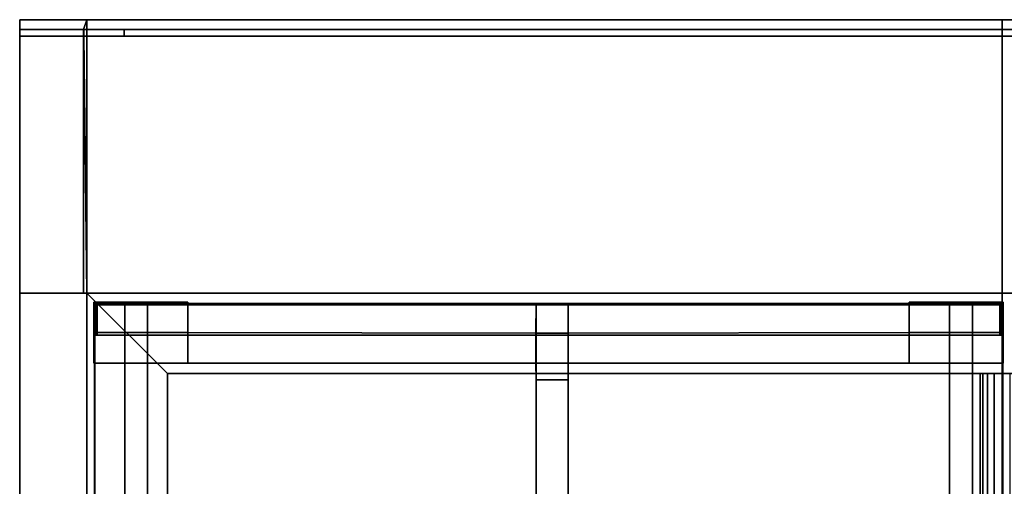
# Model space of a CAD drawing. Extents: x -17.9 to 18, y -14.2 to 13.3.
# Tile 34 of 61: x -17.9 to -5.7, y 7.5 to 13.3. Entities that reach past the tile are written whole.
import ezdxf

# ---------------------------------------------------------------- set-up
doc = ezdxf.new("R2010")
doc.units = 0
doc.layers.add('GRATE_-_1', color=250, linetype='CONTINUOUS')
doc.layers.add('RGM8058UC_-_BODY', color=252, linetype='CONTINUOUS')

msp = doc.modelspace()

# ---------------------------------------------------------------- linework, layer by layer
at = {"layer": 'GRATE_-_1'}
for points in [[(-16.9527, 9.3389, 7.573), (-16.9658, 9.5441, 7.101), (-16.9658, 9.7494, 7.101), (-16.9467, 9.73, 7.7864)], [(-16.9658, 9.7494, 7.101), (-16.5831, 9.7494, 7.101), (-16.5831, 9.73, 7.7864), (-16.9467, 9.73, 7.7864)], [(-16.964, 9.3687, 6.8461), (-16.964, 9.7494, 6.8461), (-16.9658, 9.7494, 7.101), (-16.9658, 9.3687, 7.101)], [(-16.964, 9.7494, 6.8461), (-16.5831, 9.7494, 6.8461), (-16.5831, 9.7494, 7.101), (-16.9658, 9.7494, 7.101)], [(-16.964, 9.3687, 6.8461), (-16.5831, 9.3687, 6.8461), (-16.5831, 9.7494, 6.8461), (-16.964, 9.7494, 6.8461)], [(-16.9326, 9.7152, 8.3105), (-16.9326, 9.3389, 8.3105), (-16.9527, 9.3389, 7.573), (-16.9467, 9.73, 7.7864)], [(-16.9467, 9.73, 7.7864), (-16.5831, 9.73, 7.7864), (-16.5831, 9.7152, 8.3105), (-16.9326, 9.7152, 8.3105)], [(-16.926, 9.7152, 8.4597), (-16.926, 9.3389, 8.4597), (-16.9326, 9.3389, 8.3105), (-16.9326, 9.7152, 8.3105)], [(-16.5831, 9.7152, 8.3105), (-16.5831, 9.7152, 8.4597), (-16.926, 9.7152, 8.4597), (-16.9326, 9.7152, 8.3105)], [(-16.5831, 9.7152, 8.4597), (-16.5831, 9.3389, 8.4597), (-16.926, 9.3389, 8.4597), (-16.926, 9.7152, 8.4597)], [(-16.5831, 9.7494, 7.101), (-16.5831, 9.7494, 6.8461), (-16.2997, 9.7494, 6.8461), (-16.2997, 9.7494, 7.101)], [(-16.5831, 9.7494, 6.8461), (-16.5831, 9.3687, 6.8461), (-16.2997, 9.3687, 6.8461), (-16.2997, 9.7494, 6.8461)], [(-16.5831, 9.73, 7.7864), (-16.5831, 9.7494, 7.101), (-16.2997, 9.7494, 7.101), (-16.2997, 9.73, 7.7864)], [(-16.5831, 9.7152, 8.3105), (-16.5831, 9.73, 7.7864), (-16.2997, 9.73, 7.7864), (-16.2997, 9.7152, 8.3105)], [(-16.2997, 9.7152, 8.4597), (-16.2997, 9.3389, 8.4597), (-16.5831, 9.3389, 8.4597), (-16.5831, 9.7152, 8.4597)], [(-16.2997, 9.7152, 8.4597), (-16.5831, 9.7152, 8.4597), (-16.5831, 9.7152, 8.3105), (-16.2997, 9.7152, 8.3105)], [(-16.2997, 9.3687, 6.8461), (-15.7983, 9.3687, 6.8461), (-15.7983, 9.7494, 6.8461), (-16.2997, 9.7494, 6.8461)], [(-15.7983, 9.7494, 7.101), (-15.7983, 9.73, 7.7864), (-16.2997, 9.73, 7.7864), (-16.2997, 9.7494, 7.101)], [(-16.2997, 9.7494, 6.8461), (-15.7983, 9.7494, 6.8461), (-15.7983, 9.7494, 7.101), (-16.2997, 9.7494, 7.101)], [(-16.2997, 9.7152, 8.3105), (-16.2997, 9.73, 7.7864), (-15.7983, 9.73, 7.7864), (-15.7983, 9.7152, 8.3105)], [(-15.7983, 9.7152, 8.4597), (-15.7983, 9.3389, 8.4597), (-16.2997, 9.3389, 8.4597), (-16.2997, 9.7152, 8.4597)], [(-15.7983, 9.7152, 8.3105), (-15.7983, 9.7152, 8.4597), (-16.2997, 9.7152, 8.4597), (-16.2997, 9.7152, 8.3105)], [(-15.7983, 9.73, 7.7864), (-15.7983, 9.7494, 7.101), (-15.7983, 9.3687, 7.101)], [(-15.7983, 9.7494, 6.8461), (-15.7983, 9.3687, 6.8461), (-15.7983, 9.3687, 7.101), (-15.7983, 9.7494, 7.101)], [(-15.7983, 9.7152, 8.3105), (-15.7983, 9.73, 7.7864), (-11.4751, 9.73, 7.7864), (-11.4746, 9.7152, 8.3105)], [(-11.4757, 9.3619, 7.101), (-11.4751, 9.73, 7.7864), (-15.7983, 9.73, 7.7864), (-15.7983, 9.3687, 7.101)], [(-11.4746, 9.7152, 8.4597), (-11.4746, 9.3389, 8.4597), (-15.7983, 9.3389, 8.4597), (-15.7983, 9.7152, 8.4597)], [(-11.4746, 9.7152, 8.4597), (-15.7983, 9.7152, 8.4597), (-15.7983, 9.7152, 8.3105), (-11.4746, 9.7152, 8.3105)], [(-11.0749, 9.3619, 7.101), (-11.0755, 9.73, 7.7864), (-11.4751, 9.73, 7.7864), (-11.4757, 9.3619, 7.101)], [(-11.0755, 9.73, 7.7864), (-11.0759, 9.7152, 8.3105), (-11.4746, 9.7152, 8.3105), (-11.4751, 9.73, 7.7864)], [(-11.0759, 9.7152, 8.4597), (-11.4746, 9.7152, 8.4597), (-11.4746, 9.7152, 8.3105), (-11.0759, 9.7152, 8.3105)], [(-11.0759, 9.3389, 8.4597), (-11.4746, 9.3389, 8.4597), (-11.4746, 9.7152, 8.4597), (-11.0759, 9.7152, 8.4597)], [(-6.8417, 9.7152, 8.3105), (-11.0759, 9.7152, 8.3105), (-11.0755, 9.73, 7.7864), (-6.8417, 9.73, 7.7864)], [(-11.0759, 9.7152, 8.4597), (-6.8417, 9.7152, 8.4597), (-6.8417, 9.3389, 8.4597), (-11.0759, 9.3389, 8.4597)], [(-11.0759, 9.7152, 8.4597), (-11.0759, 9.7152, 8.3105), (-6.8417, 9.7152, 8.3105), (-6.8417, 9.7152, 8.4597)], [(-11.0749, 9.3619, 7.101), (-6.8417, 9.3687, 7.101), (-6.8417, 9.73, 7.7864), (-11.0755, 9.73, 7.7864)], [(-6.3403, 9.3687, 6.8461), (-6.3403, 9.7494, 6.8461), (-6.8417, 9.7494, 6.8461), (-6.8417, 9.3687, 6.8461)], [(-6.8417, 9.73, 7.7864), (-6.8417, 9.3687, 7.101), (-6.8417, 9.7494, 7.101)], [(-6.8417, 9.7494, 7.101), (-6.3403, 9.7494, 7.101), (-6.3403, 9.73, 7.7864), (-6.8417, 9.73, 7.7864)], [(-6.3403, 9.7494, 6.8461), (-6.3403, 9.7494, 7.101), (-6.8417, 9.7494, 7.101), (-6.8417, 9.7494, 6.8461)], [(-6.8417, 9.7494, 6.8461), (-6.8417, 9.7494, 7.101), (-6.8417, 9.3687, 7.101), (-6.8417, 9.3687, 6.8461)], [(-6.3403, 9.7152, 8.3105), (-6.8417, 9.7152, 8.3105), (-6.8417, 9.73, 7.7864), (-6.3403, 9.73, 7.7864)], [(-6.8417, 9.7152, 8.4597), (-6.3403, 9.7152, 8.4597), (-6.3403, 9.3389, 8.4597), (-6.8417, 9.3389, 8.4597)], [(-6.8417, 9.7152, 8.3105), (-6.3403, 9.7152, 8.3105), (-6.3403, 9.7152, 8.4597), (-6.8417, 9.7152, 8.4597)], [(-6.0569, 9.7494, 6.8461), (-6.3403, 9.7494, 6.8461), (-6.3403, 9.3687, 6.8461), (-6.0569, 9.3687, 6.8461)], [(-6.0569, 9.73, 7.7864), (-6.3403, 9.73, 7.7864), (-6.3403, 9.7494, 7.101), (-6.0569, 9.7494, 7.101)], [(-6.0569, 9.7494, 7.101), (-6.3403, 9.7494, 7.101), (-6.3403, 9.7494, 6.8461), (-6.0569, 9.7494, 6.8461)], [(-6.0569, 9.7152, 8.3105), (-6.3403, 9.7152, 8.3105), (-6.3403, 9.73, 7.7864), (-6.0569, 9.73, 7.7864)], [(-6.3403, 9.7152, 8.4597), (-6.0569, 9.7152, 8.4597), (-6.0569, 9.3389, 8.4597), (-6.3403, 9.3389, 8.4597)], [(-6.3403, 9.7152, 8.4597), (-6.3403, 9.7152, 8.3105), (-6.0569, 9.7152, 8.3105), (-6.0569, 9.7152, 8.4597)], [(-5.676, 9.3687, 6.8461), (-5.676, 9.7494, 6.8461), (-6.0569, 9.7494, 6.8461), (-6.0569, 9.3687, 6.8461)], [(-5.6741, 9.7494, 7.101), (-5.6932, 9.73, 7.7864), (-6.0569, 9.73, 7.7864), (-6.0569, 9.7494, 7.101)], [(-5.676, 9.7494, 6.8461), (-5.6741, 9.7494, 7.101), (-6.0569, 9.7494, 7.101), (-6.0569, 9.7494, 6.8461)], [(-5.6932, 9.73, 7.7864), (-5.7073, 9.7152, 8.3105), (-6.0569, 9.7152, 8.3105), (-6.0569, 9.73, 7.7864)], [(-6.0569, 9.7152, 8.4597), (-5.714, 9.7152, 8.4597), (-5.714, 9.3389, 8.4597), (-6.0569, 9.3389, 8.4597)], [(-6.0569, 9.7152, 8.3105), (-5.7073, 9.7152, 8.3105), (-5.714, 9.7152, 8.4597), (-6.0569, 9.7152, 8.4597)], [(-5.714, 9.7152, 8.4597), (-5.7073, 9.7152, 8.3105), (-5.7073, 9.3389, 8.3105), (-5.714, 9.3389, 8.4597)], [(-5.7073, 9.7152, 8.3105), (-5.6932, 9.73, 7.7864), (-5.6872, 9.3389, 7.573), (-5.7073, 9.3389, 8.3105)], [(-5.6872, 9.3389, 7.573), (-5.6932, 9.73, 7.7864), (-5.6741, 9.7494, 7.101), (-5.6741, 9.5441, 7.101)], [(-5.676, 9.3687, 6.8461), (-5.6741, 9.3687, 7.101), (-5.6741, 9.7494, 7.101), (-5.676, 9.7494, 6.8461)], [(-16.9658, 9.5441, 7.101), (-16.9527, 9.3389, 7.573), (-16.9658, 9.3389, 7.101)], [(-5.6741, 9.5441, 7.101), (-5.6741, 9.3389, 7.101), (-5.6872, 9.3389, 7.573)], [(-16.964, 8.9879, 6.8461), (-16.964, 9.3687, 6.8461), (-16.9658, 9.3687, 7.101), (-16.9658, 8.9879, 7.101)], [(-16.9598, 8.9879, 7.3179), (-16.9658, 9.3389, 7.101), (-16.9527, 9.3389, 7.573), (-16.9527, 8.9879, 7.573)], [(-16.9658, 9.3389, 7.101), (-16.9598, 8.9879, 7.3179), (-16.9658, 8.9879, 7.101)], [(-16.5831, 8.9879, 6.8461), (-16.5831, 9.3687, 6.8461), (-16.964, 9.3687, 6.8461), (-16.964, 8.9879, 6.8461)], [(-16.9527, 9.3389, 7.573), (-16.5831, 9.3389, 7.573), (-16.5831, 8.9879, 7.573), (-16.9527, 8.9879, 7.573)], [(-16.5831, 9.3389, 8.3105), (-16.5831, 9.3389, 7.573), (-16.9527, 9.3389, 7.573), (-16.9326, 9.3389, 8.3105)], [(-16.926, 9.3389, 8.4597), (-16.5831, 9.3389, 8.4597), (-16.5831, 9.3389, 8.3105), (-16.9326, 9.3389, 8.3105)], [(-16.2997, 8.9879, 6.8461), (-16.2997, 9.3687, 6.8461), (-16.5831, 9.3687, 6.8461), (-16.5831, 8.9879, 6.8461)], [(-16.2997, 9.3389, 7.573), (-16.5831, 9.3389, 7.573), (-16.5831, 9.3389, 8.3105), (-16.2997, 9.3389, 8.3105)], [(-16.5831, 9.3389, 8.3105), (-16.5831, 9.3389, 8.4597), (-16.2997, 9.3389, 8.4597), (-16.2997, 9.3389, 8.3105)], [(-16.5831, 8.9879, 7.573), (-16.5831, 9.3389, 7.573), (-16.2997, 9.3389, 7.573), (-16.2997, 8.9879, 7.573)], [(-15.7983, 8.9879, 6.8461), (-15.7983, 9.3687, 6.8461), (-16.2997, 9.3687, 6.8461), (-16.2997, 8.9879, 6.8461)], [(-16.2997, 9.3389, 8.4597), (-15.7983, 9.3389, 8.4597), (-15.7983, 9.3389, 8.3105), (-16.2997, 9.3389, 8.3105)], [(-16.2997, 9.3389, 8.3105), (-15.7983, 9.3389, 8.3105), (-15.7983, 9.3389, 7.573), (-16.2997, 9.3389, 7.573)], [(-16.2997, 9.3389, 7.573), (-15.7983, 9.3389, 7.573), (-15.7983, 8.9879, 7.573), (-16.2997, 8.9879, 7.573)], [(-11.4757, 9.3619, 7.101), (-15.7983, 9.3687, 7.101), (-15.7983, 8.9879, 7.101), (-11.4757, 8.9879, 7.101)], [(-15.7983, 9.3687, 6.8461), (-15.7983, 8.9879, 6.8461), (-15.7983, 8.9879, 7.101), (-15.7983, 9.3687, 7.101)], [(-11.4746, 9.3389, 7.573), (-15.7983, 9.3389, 7.573), (-15.7983, 9.3389, 8.3105), (-11.4746, 9.3389, 8.3105)], [(-15.7983, 9.3389, 8.3105), (-15.7983, 9.3389, 8.4597), (-11.4746, 9.3389, 8.4597), (-11.4746, 9.3389, 8.3105)], [(-15.7983, 8.9879, 7.573), (-15.7983, 9.3389, 7.573), (-11.4746, 9.3389, 7.573), (-11.4753, 8.9879, 7.573)], [(-11.0749, 8.9879, 7.101), (-11.0749, 9.3619, 7.101), (-11.4757, 9.3619, 7.101), (-11.4757, 8.9879, 7.101)], [(-11.4746, 9.3389, 7.573), (-11.4746, 9.3389, 8.3105), (-11.475, 8.9879, 7.9261), (-11.4753, 8.9879, 7.573)], [(-11.475, 8.9879, 7.9261), (-11.4746, 9.3389, 8.3105), (-11.4746, 8.9879, 8.3105)], [(-11.0759, 9.3389, 8.3105), (-11.0759, 8.9879, 8.3105), (-11.4746, 8.9879, 8.3105), (-11.4746, 9.3389, 8.3105)], [(-11.0759, 9.3389, 8.3105), (-11.4746, 9.3389, 8.3105), (-11.4746, 9.3389, 8.4597), (-11.0759, 9.3389, 8.4597)], [(-11.0759, 9.3389, 7.573), (-11.0753, 8.9879, 7.573), (-11.0756, 8.9879, 7.9261), (-11.0759, 9.3389, 8.3105)], [(-11.0759, 9.3389, 7.573), (-11.0759, 9.3389, 8.3105), (-6.8417, 9.3389, 8.3105), (-6.8417, 9.3389, 7.573)], [(-11.0756, 8.9879, 7.9261), (-11.0759, 8.9879, 8.3105), (-11.0759, 9.3389, 8.3105)], [(-6.8417, 9.3389, 8.3105), (-11.0759, 9.3389, 8.3105), (-11.0759, 9.3389, 8.4597), (-6.8417, 9.3389, 8.4597)], [(-6.8417, 8.9879, 7.573), (-11.0753, 8.9879, 7.573), (-11.0759, 9.3389, 7.573), (-6.8417, 9.3389, 7.573)], [(-11.0749, 9.3619, 7.101), (-11.0749, 8.9879, 7.101), (-6.8417, 8.9879, 7.101), (-6.8417, 9.3687, 7.101)], [(-6.8417, 8.9879, 6.8461), (-6.3403, 8.9879, 6.8461), (-6.3403, 9.3687, 6.8461), (-6.8417, 9.3687, 6.8461)], [(-6.8417, 9.3687, 6.8461), (-6.8417, 9.3687, 7.101), (-6.8417, 8.9879, 7.101), (-6.8417, 8.9879, 6.8461)], [(-6.3403, 9.3389, 8.4597), (-6.3403, 9.3389, 8.3105), (-6.8417, 9.3389, 8.3105), (-6.8417, 9.3389, 8.4597)], [(-6.3403, 9.3389, 8.3105), (-6.3403, 9.3389, 7.573), (-6.8417, 9.3389, 7.573), (-6.8417, 9.3389, 8.3105)], [(-6.3403, 9.3389, 7.573), (-6.3403, 8.9879, 7.573), (-6.8417, 8.9879, 7.573), (-6.8417, 9.3389, 7.573)], [(-6.3403, 8.9879, 6.8461), (-6.0569, 8.9879, 6.8461), (-6.0569, 9.3687, 6.8461), (-6.3403, 9.3687, 6.8461)], [(-6.3403, 9.3389, 7.573), (-6.3403, 9.3389, 8.3105), (-6.0569, 9.3389, 8.3105), (-6.0569, 9.3389, 7.573)], [(-6.0569, 9.3389, 8.3105), (-6.3403, 9.3389, 8.3105), (-6.3403, 9.3389, 8.4597), (-6.0569, 9.3389, 8.4597)], [(-6.0569, 8.9879, 7.573), (-6.3403, 8.9879, 7.573), (-6.3403, 9.3389, 7.573), (-6.0569, 9.3389, 7.573)], [(-6.0569, 8.9879, 6.8461), (-5.676, 8.9879, 6.8461), (-5.676, 9.3687, 6.8461), (-6.0569, 9.3687, 6.8461)], [(-5.714, 9.3389, 8.4597), (-5.7073, 9.3389, 8.3105), (-6.0569, 9.3389, 8.3105), (-6.0569, 9.3389, 8.4597)], [(-5.6872, 9.3389, 7.573), (-5.6872, 8.9879, 7.573), (-6.0569, 8.9879, 7.573), (-6.0569, 9.3389, 7.573)], [(-6.0569, 9.3389, 8.3105), (-5.7073, 9.3389, 8.3105), (-5.6872, 9.3389, 7.573), (-6.0569, 9.3389, 7.573)], [(-5.6872, 9.3389, 7.573), (-5.6741, 9.3389, 7.101), (-5.6801, 8.9879, 7.3179), (-5.6872, 8.9879, 7.573)], [(-5.6741, 9.3389, 7.101), (-5.6741, 8.9879, 7.101), (-5.6801, 8.9879, 7.3179)], [(-5.676, 8.9879, 6.8461), (-5.6741, 8.9879, 7.101), (-5.6741, 9.3687, 7.101), (-5.676, 9.3687, 6.8461)], [(-16.5831, 8.9879, 7.101), (-16.5831, 8.9879, 6.8461), (-16.964, 8.9879, 6.8461), (-16.9658, 8.9879, 7.101)], [(-16.5831, 8.9879, 7.3179), (-16.5831, 8.9879, 7.101), (-16.9658, 8.9879, 7.101), (-16.9598, 8.9879, 7.3179)], [(-16.5831, 6.9577, 7.3179), (-16.5831, 8.9879, 7.3179), (-16.9598, 8.9879, 7.3179), (-16.9598, 6.9577, 7.3179)], [(-16.9598, 6.9577, 7.3179), (-16.9598, 8.9879, 7.3179), (-16.9527, 8.9879, 7.573), (-16.9527, 6.9577, 7.573)], [(-16.9527, 8.9879, 7.573), (-16.5831, 8.9879, 7.573), (-16.5831, 6.9577, 7.573), (-16.9527, 6.9577, 7.573)], [(-16.5831, 8.9879, 7.101), (-16.5831, 8.9879, 7.3179), (-16.5831, 6.9577, 7.3179), (-16.5831, 6.9577, 7.101)], [(-16.2997, 8.9879, 7.101), (-16.5831, 8.9879, 7.101), (-16.5831, 6.9577, 7.101), (-16.2997, 6.9577, 7.101)], [(-16.2997, 8.9879, 6.8461), (-16.5831, 8.9879, 6.8461), (-16.5831, 8.9879, 7.101), (-16.2997, 8.9879, 7.101)], [(-16.5831, 6.9577, 7.573), (-16.5831, 8.9879, 7.573), (-16.2997, 8.9879, 7.573), (-16.2997, 6.9577, 7.573)], [(-15.7983, 8.9879, 7.573), (-15.7983, 8.9879, 7.101), (-16.2997, 8.9879, 7.101), (-16.2997, 8.9879, 7.573)], [(-16.2997, 8.9879, 7.101), (-16.2997, 6.9577, 7.101), (-16.2997, 6.9577, 7.573), (-16.2997, 8.9879, 7.573)], [(-15.7983, 8.9879, 6.8461), (-16.2997, 8.9879, 6.8461), (-16.2997, 8.9879, 7.101), (-15.7983, 8.9879, 7.101)], [(-11.4757, 8.9879, 7.101), (-15.7983, 8.9879, 7.101), (-15.7983, 8.9879, 7.573), (-11.4753, 8.9879, 7.573)], [(-11.0756, 8.7839, 7.101), (-11.0749, 8.9879, 7.101), (-11.4757, 8.9879, 7.101), (-11.475, 8.7839, 7.101)], [(-11.475, 8.7839, 7.101), (-11.4757, 8.9879, 7.101), (-11.4753, 8.9879, 7.573), (-11.475, 8.7839, 7.573)], [(-11.475, 8.7839, 7.573), (-11.4753, 8.9879, 7.573), (-11.475, 8.9879, 7.9261), (-11.475, 8.7839, 7.9261)], [(-11.4746, 8.7839, 8.3105), (-11.475, 8.7839, 7.9261), (-11.475, 8.9879, 7.9261), (-11.4746, 8.9879, 8.3105)], [(-11.0759, 8.9879, 8.3105), (-11.0759, 8.7839, 8.3105), (-11.4746, 8.7839, 8.3105), (-11.4746, 8.9879, 8.3105)], [(-11.0759, 8.7839, 8.3105), (-11.0759, 8.9879, 8.3105), (-11.0756, 8.9879, 7.9261), (-11.0756, 8.7839, 7.9261)], [(-11.0756, 8.7839, 7.573), (-11.0756, 8.7839, 7.9261), (-11.0756, 8.9879, 7.9261), (-11.0753, 8.9879, 7.573)], [(-11.0756, 8.7839, 7.101), (-11.0756, 8.7839, 7.573), (-11.0753, 8.9879, 7.573), (-11.0749, 8.9879, 7.101)], [(-11.0749, 8.9879, 7.101), (-11.0753, 8.9879, 7.573), (-6.8417, 8.9879, 7.573), (-6.8417, 8.9879, 7.101)], [(-6.8417, 8.9879, 7.573), (-6.3403, 8.9879, 7.573), (-6.3403, 8.9879, 7.101), (-6.8417, 8.9879, 7.101)], [(-6.8417, 8.9879, 6.8461), (-6.8417, 8.9879, 7.101), (-6.3403, 8.9879, 7.101), (-6.3403, 8.9879, 6.8461)], [(-6.3403, 8.9879, 7.101), (-6.3403, 8.9879, 7.573), (-6.3403, 6.9577, 7.573), (-6.3403, 6.9577, 7.101)], [(-6.3403, 8.9879, 7.101), (-6.3403, 6.9577, 7.101), (-6.0569, 6.9577, 7.101), (-6.0569, 8.9879, 7.101)], [(-6.3403, 8.9879, 6.8461), (-6.3403, 8.9879, 7.101), (-6.0569, 8.9879, 7.101), (-6.0569, 8.9879, 6.8461)], [(-6.0569, 6.9577, 7.573), (-6.3403, 6.9577, 7.573), (-6.3403, 8.9879, 7.573), (-6.0569, 8.9879, 7.573)], [(-5.6872, 8.9879, 7.573), (-5.6872, 6.9577, 7.573), (-6.0569, 6.9577, 7.573), (-6.0569, 8.9879, 7.573)], [(-6.0569, 8.9879, 7.101), (-6.0569, 6.9577, 7.101), (-6.0569, 6.9577, 7.3179), (-6.0569, 8.9879, 7.3179)], [(-6.0569, 8.9879, 7.101), (-5.6741, 8.9879, 7.101), (-5.676, 8.9879, 6.8461), (-6.0569, 8.9879, 6.8461)], [(-6.0569, 6.9577, 7.3179), (-5.6801, 6.9577, 7.3179), (-5.6801, 8.9879, 7.3179), (-6.0569, 8.9879, 7.3179)], [(-6.0569, 8.9879, 7.3179), (-5.6801, 8.9879, 7.3179), (-5.6741, 8.9879, 7.101), (-6.0569, 8.9879, 7.101)], [(-5.6801, 6.9577, 7.3179), (-5.6872, 6.9577, 7.573), (-5.6872, 8.9879, 7.573), (-5.6801, 8.9879, 7.3179)], [(-11.0756, 5.9073, 7.9765), (-11.0756, 8.7839, 7.9261), (-11.475, 8.7839, 7.9261), (-11.475, 5.9073, 7.9765)], [(-11.475, 8.7839, 7.573), (-11.475, 8.7839, 7.9261), (-11.0756, 8.7839, 7.9261), (-11.0756, 8.7839, 7.573)], [(-11.475, 8.7839, 7.101), (-11.475, 8.7839, 7.573), (-11.0756, 8.7839, 7.573), (-11.0756, 8.7839, 7.101)], [(-11.475, 5.9073, 7.9765), (-11.475, 8.7839, 7.9261), (-11.4746, 8.7839, 8.3105), (-11.4746, 5.9073, 8.3105)], [(-11.0759, 5.9073, 8.3105), (-11.4746, 5.9073, 8.3105), (-11.4746, 8.7839, 8.3105), (-11.0759, 8.7839, 8.3105)], [(-11.0756, 5.9073, 7.9765), (-11.0759, 5.9073, 8.3105), (-11.0759, 8.7839, 8.3105), (-11.0756, 8.7839, 7.9261)]]:
    msp.add_3dface(points, dxfattribs=at)
at = {"layer": 'RGM8058UC_-_BODY'}
for points in [[(-17.8874, 13.256, 7.5263), (-17.8874, 13.256, 5.9875), (-17.0517, 13.256, 5.9875), (-17.0517, 13.256, 7.5263)], [(-17.8874, 13.256, 7.5263), (-17.8874, 13.1343, 7.5263), (-17.8874, 13.1343, 5.9875), (-17.8874, 13.256, 5.9875)], [(-17.8874, 13.256, 5.9875), (-17.8874, 13.1343, 5.9875), (-17.0937, 13.1343, 5.9875), (-17.0517, 13.256, 5.9875)], [(-17.0517, 13.1343, 7.5263), (-17.8874, 13.1343, 7.5263), (-17.8874, 13.256, 7.5263), (-17.0517, 13.256, 7.5263)], [(-17.0517, 13.256, 5.9875), (-17.0937, 13.1343, 5.9875), (-17.0517, 13.1343, 5.9875)], [(-17.0517, 13.256, 5.9875), (-5.6867, 13.256, 5.9875), (-5.6867, 13.256, 7.5263), (-17.0517, 13.256, 7.5263)], [(-17.0517, 13.1343, 7.5263), (-17.0517, 13.256, 7.5263), (-5.6867, 13.256, 7.5263), (-5.6867, 13.1343, 7.5263)], [(-17.0517, 13.1343, 5.9875), (-5.6867, 13.1343, 5.9875), (-5.6867, 13.256, 5.9875), (-17.0517, 13.256, 5.9875)], [(5.6879, 13.256, 5.9875), (-5.6867, 13.256, 5.9875), (-5.6867, 13.1343, 5.9875), (5.6879, 13.1343, 5.9875)], [(-5.6867, 13.256, 5.9875), (5.6879, 13.256, 5.9875), (5.6879, 13.256, 7.5263), (-5.6867, 13.256, 7.5263)], [(-5.6867, 13.256, 7.5263), (5.6879, 13.256, 7.5263), (5.6879, 13.1343, 7.5263), (-5.6867, 13.1343, 7.5263)], [(-17.8874, 13.1343, 0.0396), (-17.8874, 13.1343, 5.9875), (-17.8874, 13.0522, 5.9875), (-17.8874, 13.0522, 0.0396)], [(-17.8874, 13.1343, 0.0396), (-17.8874, 13.0522, 0.0396), (-17.0917, 13.0522, 0.0396), (-17.0927, 13.1343, 0.0396)], [(-17.8874, 13.0522, 7.5263), (-17.8874, 13.1343, 7.5263), (-17.0517, 13.1343, 7.5263), (-17.0517, 13.0522, 7.5263)], [(-17.8874, 13.0522, 5.9875), (-17.8874, 13.1343, 5.9875), (-17.8874, 13.1343, 7.5263), (-17.8874, 13.0522, 7.5263)], [(-17.0937, 13.1343, 5.9875), (-17.8874, 13.1343, 5.9875), (-17.8874, 13.1343, 0.0396), (-17.0927, 13.1343, 0.0396)], [(-17.0517, 13.1343, 5.9875), (-17.0937, 13.1343, 5.9875), (-17.0927, 13.1343, 0.0396), (-17.0517, 13.1343, 0.0396)], [(-17.0517, 13.0498, 5.9875), (-17.0937, 13.0498, 5.9875), (-17.0937, 13.1343, 5.9875), (-17.0517, 13.1343, 5.9875)], [(-17.0517, 13.1343, 5.9875), (-17.0937, 13.1343, 5.9875), (-17.0937, 13.0498, 5.9875), (-17.0517, 13.0498, 5.9875)], [(-17.0517, 13.1343, 0.0396), (-17.0927, 13.1343, 0.0396), (-17.0917, 13.0522, 0.0396), (-17.0517, 13.0522, 0.0396)], [(-16.5908, 13.1343, 5.9875), (-17.0517, 13.1343, 5.9875), (-17.0517, 13.1343, 0.0396), (-16.5898, 13.1343, 0.0396)], [(-16.5908, 13.0498, 5.9875), (-17.0517, 13.0498, 5.9875), (-17.0517, 13.1343, 5.9875), (-16.5908, 13.1343, 5.9875)], [(-17.0517, 13.1343, 7.5263), (-5.6867, 13.1343, 7.5263), (-5.6867, 13.0522, 7.5263), (-17.0517, 13.0522, 7.5263)], [(-16.5898, 13.1343, 0.0396), (-17.0517, 13.1343, 0.0396), (-17.0517, 13.0522, 0.0396), (-16.5888, 13.0522, 0.0396)], [(-5.6867, 13.1343, 5.9875), (-17.0517, 13.1343, 5.9875), (-17.0517, 13.0498, 5.9875), (-5.6867, 13.0498, 5.9875)], [(-16.5908, 13.0498, 5.9875), (-16.5908, 13.1343, 5.9875), (-16.5898, 13.1343, 0.0396), (-16.5888, 13.0522, 0.0396)], [(5.6879, 13.1343, 5.9875), (-5.6867, 13.1343, 5.9875), (-5.6867, 13.0498, 5.9875), (5.6879, 13.0498, 5.9875)], [(-5.6867, 13.1343, 7.5263), (5.6879, 13.1343, 7.5263), (5.6879, 13.0522, 7.5263), (-5.6867, 13.0522, 7.5263)], [(-17.8874, 13.0522, 0.0396), (-17.8874, 9.8603, 0.0396), (-17.0517, 9.8603, 0.0396), (-17.0917, 13.0522, 0.0396)], [(-17.0517, 13.0522, 7.5263), (-17.0517, 9.8603, 7.5263), (-17.8874, 9.8603, 7.5263), (-17.8874, 13.0522, 7.5263)], [(-17.8874, 13.0522, 7.5263), (-17.8874, 9.8603, 7.5263), (-17.8874, 9.8603, 5.9875), (-17.8874, 13.0522, 5.9875)], [(-17.8874, 13.0522, 5.9875), (-17.8874, 9.8603, 5.9875), (-17.8874, 9.8603, 0.0396), (-17.8874, 13.0522, 0.0396)], [(-17.0917, 13.0522, 0.0396), (-17.0517, 9.8603, 0.0396), (-17.0937, 9.8603, 5.9875), (-17.0937, 13.0498, 5.9875)], [(-17.0517, 13.0522, 0.0396), (-17.0917, 13.0522, 0.0396), (-17.0937, 13.0498, 5.9875), (-17.0517, 13.0498, 5.9875)], [(-17.0937, 13.0498, 5.9875), (-17.0937, 9.8603, 5.9875), (-17.0517, 9.8603, 5.9875), (-17.0517, 13.0498, 5.9875)], [(-16.5888, 13.0522, 0.0396), (-17.0517, 13.0522, 0.0396), (-17.0517, 13.0498, 5.9875), (-16.5908, 13.0498, 5.9875)], [(-5.6867, 9.8603, 7.5263), (-17.0517, 9.8603, 7.5263), (-17.0517, 13.0522, 7.5263), (-5.6867, 13.0522, 7.5263)], [(-17.0517, 9.8603, 5.9875), (-5.6867, 9.8603, 5.9875), (-5.6867, 13.0498, 5.9875), (-17.0517, 13.0498, 5.9875)], [(5.6879, 9.8603, 7.5263), (-5.6867, 9.8603, 7.5263), (-5.6867, 13.0522, 7.5263), (5.6879, 13.0522, 7.5263)], [(-5.6867, 9.8603, 5.9875), (5.6879, 9.8603, 5.9875), (5.6879, 13.0498, 5.9875), (-5.6867, 13.0498, 5.9875)], [(-17.8874, -10.5613, 7.5263), (-17.8874, 9.8603, 7.5263), (-17.0517, 9.8603, 7.5263), (-17.0517, -10.5613, 7.5263)], [(-17.8874, -10.5613, 5.9875), (-17.8874, 9.8603, 5.9875), (-17.8874, 9.8603, 7.5263), (-17.8874, -10.5613, 7.5263)], [(-17.8874, 9.8603, 5.9875), (-17.8874, -10.5613, 5.9875), (-17.8874, -10.5613, 0.0396), (-17.8874, 9.8603, 0.0396)], [(-17.8874, 9.8603, 0.0396), (-17.8874, -10.5613, 0.0396), (-17.0517, -10.5613, 0.0396), (-17.0517, 9.8603, 0.0396)], [(-17.0937, 9.8603, 5.9875), (-17.0517, 9.8603, 0.0396), (-17.0517, 9.8603, 5.9875)], [(-16.0517, 8.8603, 6.7511), (-17.0517, 9.8603, 6.7511), (-5.6867, 9.8603, 6.7511), (-5.6867, 8.8603, 6.7511)], [(-17.0517, -10.5613, 6.7511), (-17.0517, -10.5613, 7.5263), (-17.0517, 9.8603, 7.5263), (-17.0517, 9.8603, 6.7511)], [(-16.0517, -9.5613, 6.7511), (-17.0517, -10.5613, 6.7511), (-17.0517, 9.8603, 6.7511), (-16.0517, 8.8603, 6.7511)], [(-5.6867, 9.8603, 0.0396), (-17.0517, 9.8603, 0.0396), (-17.0517, -10.5613, 0.0396), (-5.6867, -10.5613, 0.0396)], [(-5.6867, 9.8603, 6.7511), (-17.0517, 9.8603, 6.7511), (-17.0517, 9.8603, 7.5263), (-5.6867, 9.8603, 7.5263)], [(-17.0517, 9.8603, 0.0396), (-5.6867, 9.8603, 0.0396), (-5.6867, 9.8603, 5.9875), (-17.0517, 9.8603, 5.9875)], [(5.6879, 9.8603, 6.7511), (-5.6867, 9.8603, 6.7511), (-5.6867, 9.8603, 7.5263), (5.6879, 9.8603, 7.5263)], [(5.6879, 9.8603, 0.0396), (-5.6867, 9.8603, 0.0396), (-5.6867, -10.5613, 0.0396), (5.6879, -10.5613, 0.0396)], [(-5.6867, 9.8603, 6.7511), (5.6879, 9.8603, 6.7511), (5.6879, 8.8603, 6.7511), (-5.6867, 8.8603, 6.7511)], [(-5.6867, 9.8603, 0.0396), (5.6879, 9.8603, 0.0396), (5.6879, 9.8603, 5.9875), (-5.6867, 9.8603, 5.9875)], [(-16.0517, 8.8603, 6.0716), (-16.0517, 8.8603, 6.7511), (-5.6867, 8.8603, 6.7511), (-5.9617, 8.8603, 6.0716)], [(-16.0517, -9.5613, 6.0716), (-16.0517, -9.5613, 6.7511), (-16.0517, 8.8603, 6.7511), (-16.0517, 8.8603, 6.0716)], [(-5.9617, -9.5613, 6.0716), (-16.0517, -9.5613, 6.0716), (-16.0517, 8.8603, 6.0716), (-5.9617, 8.8603, 6.0716)], [(-5.925, 8.8603, 6.0997), (-5.9617, 8.8603, 6.0716), (-5.6867, 8.8603, 6.7511)], [(-5.925, -9.5613, 6.0997), (-5.9617, -9.5613, 6.0716), (-5.9617, 8.8603, 6.0716), (-5.925, 8.8603, 6.0997)], [(-5.925, 8.8603, 6.0997), (-5.6867, 8.8603, 6.7511), (-5.8672, 8.8603, 6.1956)], [(-5.8672, -9.5613, 6.1956), (-5.925, -9.5613, 6.0997), (-5.925, 8.8603, 6.0997), (-5.8672, 8.8603, 6.1956)], [(-5.6867, 8.8603, 6.7511), (-5.7841, 8.8603, 6.259), (-5.8672, 8.8603, 6.1956)], [(-5.7841, -9.5613, 6.259), (-5.8672, -9.5613, 6.1956), (-5.8672, 8.8603, 6.1956), (-5.7841, 8.8603, 6.259)], [(-5.6867, 8.8603, 6.7511), (-5.6867, 8.8603, 6.2812), (-5.7841, 8.8603, 6.259)], [(-5.6867, -9.5613, 6.2812), (-5.7841, -9.5613, 6.259), (-5.7841, 8.8603, 6.259), (-5.6867, 8.8603, 6.2812)], [(-5.6867, 8.8603, 6.7511), (-5.4484, 8.8603, 6.0997), (-5.5062, 8.8603, 6.1956)], [(-5.6867, 8.8603, 6.7511), (5.6879, 8.8603, 6.7511), (5.4129, 8.8603, 6.0716), (-5.4117, 8.8603, 6.0716)], [(-5.6867, 8.8603, 6.7511), (-5.5062, 8.8603, 6.1956), (-5.5893, 8.8603, 6.259)], [(-5.6867, 8.8603, 6.7511), (-5.5893, 8.8603, 6.259), (-5.6867, 8.8603, 6.2812)], [(-5.6867, 8.8603, 6.7511), (-5.4117, 8.8603, 6.0716), (-5.4484, 8.8603, 6.0997)], [(-5.5893, -9.5613, 6.259), (-5.6867, -9.5613, 6.2812), (-5.6867, 8.8603, 6.2812), (-5.5893, 8.8603, 6.259)]]:
    msp.add_3dface(points, dxfattribs=at)

doc.saveas('drawing.dxf')
